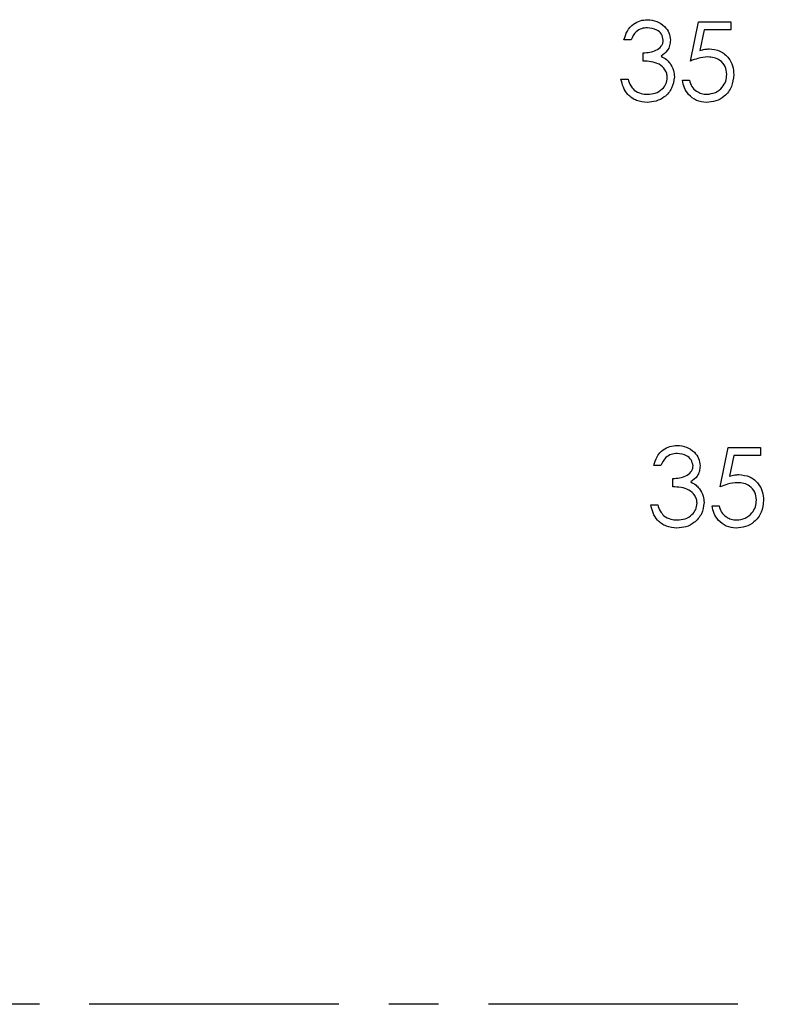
# Model space of a CAD drawing. Header units: millimetres. Extents: x 0 to 2100, y 0 to 1485.
# Tile 22 of 44: x 1251 to 1347, y 738 to 863. Entities that reach past the tile are written whole.
import ezdxf

# ---------------------------------------------------------------- set-up
doc = ezdxf.new("R2010")
doc.units = ezdxf.units.MM
doc.header["$LTSCALE"] = 5
doc.linetypes.add('CENTER', pattern=[10.16, 6.35, -1.27, 1.27, -1.27])

msp = doc.modelspace()

# ---------------------------------------------------------------- linework, layer by layer
at = {"color": 7, "linetype": 'Continuous', "lineweight": 25}
for p, q in [((1336.478, 857.79), (1337.504, 862.79)), ((1337.504, 862.79), (1341.607, 862.79)), ((1338.205, 861.764), (1337.666, 859.134)), ((1341.607, 861.764), (1338.205, 861.764)), ((1341.607, 862.79), (1341.607, 861.764)), ((1328.914, 860.482), (1328.017, 860.482)), ((1330.453, 857.79), (1330.453, 858.815)), ((1327.632, 855.482), (1328.53, 855.482)), ((1335.453, 855.354), (1336.35, 855.354)), ((1340.26, 803.636), (1341.286, 808.636)), ((1341.286, 808.636), (1345.389, 808.636)), ((1345.389, 808.636), (1345.389, 807.61)), ((1341.987, 807.61), (1341.448, 804.98)), ((1345.389, 807.61), (1341.987, 807.61)), ((1332.696, 806.328), (1331.799, 806.328)), ((1334.235, 803.636), (1334.235, 804.662)), ((1331.414, 801.328), (1332.312, 801.328)), ((1339.235, 801.2), (1340.132, 801.2))]:
    msp.add_line(p, q, dxfattribs=at)
at = {"color": 7, "linetype": 'CENTER', "lineweight": 25}
msp.add_line((1596.519, 737.79), (1246.519, 737.79), dxfattribs=at)
at = {"color": 7, "linetype": 'Continuous', "lineweight": 25}
for points, knots in [([(1328.017, 860.482), (1328.132, 860.867), (1328.362, 861.635), (1329.126, 862.485), (1330.051, 862.973), (1330.679, 863.022), (1330.994, 863.046)], [0, 0, 0, 0, 0.2802877, 0.5596797, 0.7797465, 1, 1, 1, 1]), ([(1330.994, 863.046), (1331.398, 863.003), (1332.208, 862.916), (1333.176, 862.273), (1333.791, 861.401), (1333.873, 860.766), (1333.914, 860.448)], [0, 0, 0, 0, 0.280085, 0.5598683, 0.7800992, 1, 1, 1, 1]), ([(1331.006, 862.021), (1330.746, 862), (1330.226, 861.959), (1329.4, 861.459), (1329.098, 860.852), (1328.914, 860.482)], [0, 0, 0, 0, 0.280636, 0.5603644, 1, 1, 1, 1]), ([(1333.017, 860.452), (1332.966, 860.714), (1332.864, 861.239), (1332.099, 861.887), (1331.42, 861.97), (1331.006, 862.021)], [0, 0, 0, 0, 0.2788599, 0.5600543, 1, 1, 1, 1]), ([(1330.453, 858.815), (1331.018, 858.867), (1331.866, 858.945), (1332.691, 859.534), (1332.977, 860.03), (1333.003, 860.311), (1333.017, 860.452)], [0, 0, 0, 0, 0.499396, 0.7490288, 0.8745362, 1, 1, 1, 1]), ([(1333.914, 860.448), (1333.898, 860.217), (1333.865, 859.755), (1333.505, 858.988), (1333.034, 858.617), (1332.746, 858.391)], [0, 0, 0, 0, 0.2805082, 0.5607923, 1, 1, 1, 1]), ([(1337.666, 859.134), (1337.882, 859.193), (1338.269, 859.3), (1338.668, 859.32), (1338.844, 859.328)], [0, 0, 0, 0, 0.5600642, 1, 1, 1, 1]), ([(1338.844, 859.328), (1339.322, 859.277), (1340.278, 859.175), (1341.331, 858.277), (1341.914, 857.181), (1341.966, 856.432), (1341.991, 856.057)], [0, 0, 0, 0, 0.279656, 0.5589984, 0.7792864, 1, 1, 1, 1]), ([(1332.746, 858.391), (1332.979, 858.269), (1333.394, 858.05), (1333.697, 857.694), (1333.83, 857.537)], [0, 0, 0, 0, 0.5598378, 1, 1, 1, 1]), ([(1338.682, 858.303), (1338.258, 858.259), (1337.501, 858.18), (1336.791, 857.909), (1336.478, 857.79)], [0, 0, 0, 0, 0.5594162, 1, 1, 1, 1]), ([(1341.094, 856.095), (1341.057, 856.441), (1340.983, 857.133), (1340.309, 857.883), (1339.494, 858.255), (1338.953, 858.287), (1338.682, 858.303)], [0, 0, 0, 0, 0.2795414, 0.5586294, 0.7790836, 1, 1, 1, 1]), ([(1333.53, 855.674), (1333.515, 855.849), (1333.486, 856.198), (1333.175, 856.829), (1332.517, 857.447), (1331.49, 857.719), (1330.799, 857.766), (1330.453, 857.79)], [0, 0, 0, 0, 0.1252362, 0.2505146, 0.4992482, 0.7490459, 1, 1, 1, 1]), ([(1333.83, 857.537), (1334.022, 857.231), (1334.365, 856.684), (1334.408, 856.043), (1334.427, 855.761)], [0, 0, 0, 0, 0.55941908, 1, 1, 1, 1]), ([(1334.427, 855.761), (1334.355, 855.27), (1334.212, 854.288), (1333.273, 853.209), (1332.13, 852.621), (1331.355, 852.563), (1330.967, 852.533)], [0, 0, 0, 0, 0.2793082, 0.558806, 0.7792947, 1, 1, 1, 1]), ([(1330.984, 853.559), (1331.33, 853.582), (1332.023, 853.628), (1332.86, 854.147), (1333.429, 854.86), (1333.496, 855.403), (1333.53, 855.674)], [0, 0, 0, 0, 0.2805991, 0.5601509, 0.7803026, 1, 1, 1, 1]), ([(1341.991, 856.057), (1341.933, 855.538), (1341.816, 854.501), (1340.917, 853.295), (1339.729, 852.626), (1338.912, 852.564), (1338.504, 852.533)], [0, 0, 0, 0, 0.2798615, 0.5592956, 0.7794362, 1, 1, 1, 1]), ([(1338.556, 853.559), (1338.93, 853.602), (1339.68, 853.689), (1340.515, 854.375), (1341.023, 855.211), (1341.07, 855.8), (1341.094, 856.095)], [0, 0, 0, 0, 0.2796052, 0.5593883, 0.7795748, 1, 1, 1, 1]), ([(1330.967, 852.533), (1330.508, 852.573), (1329.592, 852.652), (1328.51, 853.422), (1327.881, 854.432), (1327.715, 855.132), (1327.632, 855.482)], [0, 0, 0, 0, 0.2798764, 0.5590107, 0.7792699, 1, 1, 1, 1]), ([(1328.53, 855.482), (1328.621, 855.191), (1328.784, 854.673), (1329.152, 854.275), (1329.313, 854.1)], [0, 0, 0, 0, 0.5606944, 1, 1, 1, 1]), ([(1338.504, 852.533), (1338.075, 852.578), (1337.218, 852.666), (1336.25, 853.431), (1335.649, 854.363), (1335.518, 855.024), (1335.453, 855.354)], [0, 0, 0, 0, 0.2795896, 0.5590173, 0.7793617, 1, 1, 1, 1]), ([(1336.35, 855.354), (1336.428, 855.071), (1336.582, 854.507), (1337.193, 853.936), (1337.873, 853.616), (1338.328, 853.578), (1338.556, 853.559)], [0, 0, 0, 0, 0.2800204, 0.5591653, 0.7796245, 1, 1, 1, 1]), ([(1329.313, 854.1), (1329.6, 853.92), (1330.114, 853.597), (1330.717, 853.571), (1330.984, 853.559)], [0, 0, 0, 0, 0.5587023, 1, 1, 1, 1]), ([(1331.799, 806.328), (1331.914, 806.713), (1332.144, 807.481), (1332.908, 808.331), (1333.833, 808.819), (1334.461, 808.868), (1334.776, 808.892)], [0, 0, 0, 0, 0.2802877, 0.5596797, 0.7797465, 1, 1, 1, 1]), ([(1334.776, 808.892), (1335.18, 808.849), (1335.99, 808.762), (1336.958, 808.119), (1337.573, 807.247), (1337.655, 806.612), (1337.696, 806.294)], [0, 0, 0, 0, 0.280085, 0.5598683, 0.7800992, 1, 1, 1, 1]), ([(1334.788, 807.867), (1334.528, 807.846), (1334.008, 807.805), (1333.182, 807.305), (1332.88, 806.699), (1332.696, 806.328)], [0, 0, 0, 0, 0.280636, 0.5603644, 1, 1, 1, 1]), ([(1336.799, 806.298), (1336.748, 806.56), (1336.646, 807.086), (1335.881, 807.733), (1335.202, 807.816), (1334.788, 807.867)], [0, 0, 0, 0, 0.27885986, 0.56005429, 1, 1, 1, 1]), ([(1334.235, 804.662), (1334.8, 804.713), (1335.648, 804.791), (1336.473, 805.38), (1336.759, 805.876), (1336.786, 806.158), (1336.799, 806.298)], [0, 0, 0, 0, 0.499396, 0.7490288, 0.8745362, 1, 1, 1, 1]), ([(1337.696, 806.294), (1337.68, 806.063), (1337.647, 805.601), (1337.287, 804.834), (1336.816, 804.463), (1336.528, 804.237)], [0, 0, 0, 0, 0.2805082, 0.5607923, 1, 1, 1, 1]), ([(1336.528, 804.237), (1336.761, 804.115), (1337.176, 803.897), (1337.479, 803.54), (1337.612, 803.384)], [0, 0, 0, 0, 0.5598378, 1, 1, 1, 1]), ([(1342.464, 804.149), (1342.04, 804.105), (1341.283, 804.026), (1340.573, 803.755), (1340.26, 803.636)], [0, 0, 0, 0, 0.5594162, 1, 1, 1, 1]), ([(1341.448, 804.98), (1341.665, 805.04), (1342.051, 805.146), (1342.45, 805.166), (1342.626, 805.174)], [0, 0, 0, 0, 0.5600642, 1, 1, 1, 1]), ([(1344.876, 801.941), (1344.839, 802.287), (1344.765, 802.979), (1344.091, 803.73), (1343.276, 804.101), (1342.735, 804.133), (1342.464, 804.149)], [0, 0, 0, 0, 0.2795414, 0.5586294, 0.7790836, 1, 1, 1, 1]), ([(1342.626, 805.174), (1343.104, 805.123), (1344.06, 805.022), (1345.113, 804.123), (1345.696, 803.027), (1345.748, 802.278), (1345.773, 801.903)], [0, 0, 0, 0, 0.279656, 0.5589984, 0.7792864, 1, 1, 1, 1]), ([(1337.312, 801.521), (1337.297, 801.695), (1337.268, 802.044), (1336.957, 802.675), (1336.3, 803.293), (1335.272, 803.566), (1334.581, 803.612), (1334.235, 803.636)], [0, 0, 0, 0, 0.1252362, 0.2505146, 0.4992482, 0.7490459, 1, 1, 1, 1]), ([(1337.612, 803.384), (1337.804, 803.077), (1338.147, 802.53), (1338.19, 801.889), (1338.209, 801.607)], [0, 0, 0, 0, 0.5594191, 1, 1, 1, 1]), ([(1345.773, 801.903), (1345.715, 801.384), (1345.598, 800.347), (1344.699, 799.142), (1343.511, 798.472), (1342.694, 798.411), (1342.286, 798.38)], [0, 0, 0, 0, 0.2798615, 0.5592956, 0.7794362, 1, 1, 1, 1]), ([(1342.338, 799.405), (1342.713, 799.449), (1343.462, 799.536), (1344.297, 800.221), (1344.805, 801.057), (1344.852, 801.646), (1344.876, 801.941)], [0, 0, 0, 0, 0.2796052, 0.5593883, 0.7795748, 1, 1, 1, 1]), ([(1334.75, 798.38), (1334.291, 798.419), (1333.374, 798.498), (1332.292, 799.268), (1331.663, 800.278), (1331.497, 800.978), (1331.414, 801.328)], [0, 0, 0, 0, 0.2798764, 0.5590107, 0.7792699, 1, 1, 1, 1]), ([(1332.312, 801.328), (1332.403, 801.037), (1332.566, 800.519), (1332.934, 800.121), (1333.095, 799.946)], [0, 0, 0, 0, 0.5606944, 1, 1, 1, 1]), ([(1338.209, 801.607), (1338.137, 801.116), (1337.994, 800.134), (1337.055, 799.056), (1335.912, 798.468), (1335.137, 798.409), (1334.75, 798.38)], [0, 0, 0, 0, 0.2793082, 0.558806, 0.7792947, 1, 1, 1, 1]), ([(1334.766, 799.405), (1335.112, 799.428), (1335.805, 799.475), (1336.642, 799.993), (1337.211, 800.706), (1337.278, 801.249), (1337.312, 801.521)], [0, 0, 0, 0, 0.2805991, 0.5601509, 0.7803026, 1, 1, 1, 1]), ([(1342.286, 798.38), (1341.857, 798.424), (1341, 798.512), (1340.032, 799.278), (1339.431, 800.209), (1339.3, 800.87), (1339.235, 801.2)], [0, 0, 0, 0, 0.2795896, 0.5590173, 0.7793617, 1, 1, 1, 1]), ([(1340.132, 801.2), (1340.21, 800.918), (1340.364, 800.353), (1340.975, 799.782), (1341.655, 799.462), (1342.11, 799.424), (1342.338, 799.405)], [0, 0, 0, 0, 0.28002036, 0.55916528, 0.77962445, 1, 1, 1, 1]), ([(1333.095, 799.946), (1333.382, 799.766), (1333.896, 799.444), (1334.499, 799.417), (1334.766, 799.405)], [0, 0, 0, 0, 0.5587023, 1, 1, 1, 1])]:
    msp.add_open_spline(points, degree=3, knots=knots, dxfattribs=at)

doc.saveas('drawing.dxf')
